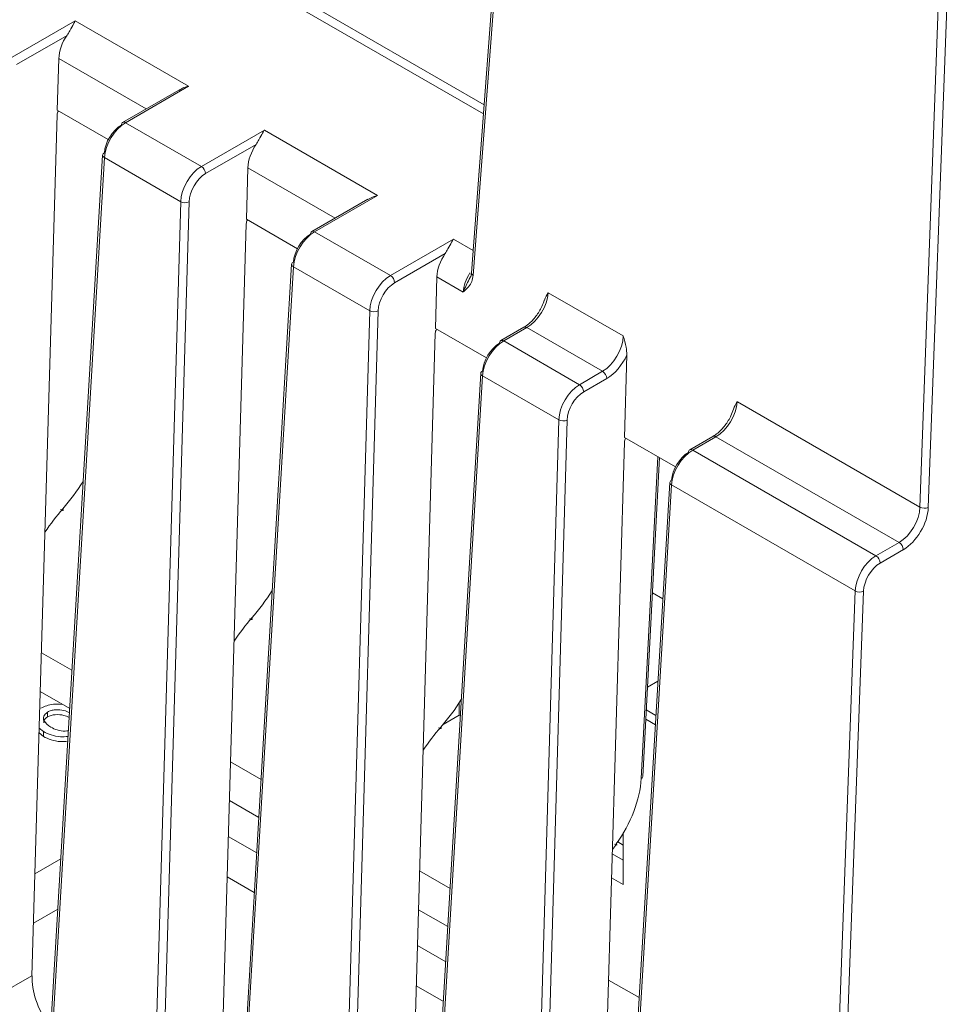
# Model space of a CAD drawing. Header units: millimetres. Extents: x 0 to 1260, y 0 to 891.
# Tile 66 of 93: x 979 to 1010, y 634 to 667. Entities that reach past the tile are written whole.
import ezdxf

# ---------------------------------------------------------------- set-up
doc = ezdxf.new("R2010")
doc.units = ezdxf.units.MM
doc.header["$LTSCALE"] = 3

msp = doc.modelspace()

# ---------------------------------------------------------------- linework, layer by layer
at = {"color": 7, "linetype": 'Continuous', "lineweight": 15}
for p, q in [((996.193, 689.962), (993.868, 658.953)), ((996.251, 689.874), (993.927, 658.866)), ((1008.962, 651.059), (1009.737, 672.162)), ((1010.02, 672.155), (1009.245, 651.052)), ((978.412, 666.207), (980.533, 667.432)), ((980.533, 667.432), (984.347, 665.23)), ((980.253, 666.946), (978.553, 665.965)), ((979.927, 664.429), (979.978, 666.163)), ((984.012, 665.105), (982.125, 664.015)), ((984.347, 665.23), (982.225, 664.005)), ((981.643, 663.438), (979.927, 664.429)), ((979.074, 635.286), (979.922, 664.269)), ((982.225, 664.005), (984.776, 662.533)), ((984.776, 662.533), (986.897, 663.758)), ((986.897, 663.758), (990.71, 661.556)), ((986.617, 663.273), (984.917, 662.291)), ((981.451, 662.914), (979.647, 632.563)), ((981.51, 662.829), (979.705, 632.479)), ((984.079, 661.346), (981.51, 662.829)), ((986.291, 660.755), (986.342, 662.489)), ((990.376, 661.431), (988.489, 660.341)), ((990.71, 661.556), (988.589, 660.332)), ((983.176, 630.475), (984.079, 661.346)), ((984.362, 661.34), (983.459, 630.469)), ((988.007, 659.764), (986.291, 660.755)), ((985.438, 631.612), (986.286, 660.595)), ((988.589, 660.332), (991.14, 658.859)), ((991.14, 658.859), (993.261, 660.084)), ((992.981, 659.599), (991.281, 658.617)), ((987.815, 659.24), (986.011, 628.89)), ((987.874, 659.156), (986.069, 628.805)), ((990.443, 657.672), (987.874, 659.156)), ((992.655, 657.081), (992.705, 658.815)), ((993.59, 658.305), (992.705, 658.815)), ((993.869, 658.956), (993.868, 658.953)), ((996.453, 658.281), (998.975, 656.825)), ((989.54, 626.801), (990.443, 657.672)), ((990.725, 657.667), (989.823, 626.795)), ((994.371, 656.09), (992.655, 657.081)), ((995.632, 657.118), (994.853, 656.668)), ((995.732, 657.108), (994.953, 656.658)), ((998.283, 655.635), (995.732, 657.108)), ((991.802, 627.938), (992.65, 656.921)), ((994.953, 656.658), (997.504, 655.185)), ((999.019, 653.407), (999.1, 656.187)), ((994.179, 655.567), (992.375, 625.216)), ((994.238, 655.482), (992.433, 625.131)), ((996.807, 653.999), (994.238, 655.482)), ((997.504, 655.185), (998.283, 655.635)), ((998.424, 655.393), (997.645, 654.943)), ((1002.817, 654.607), (1008.962, 651.059)), ((995.904, 623.127), (996.807, 653.999)), ((997.089, 653.993), (996.187, 623.121)), ((1000.735, 652.416), (999.019, 653.407)), ((1001.996, 653.444), (1001.217, 652.994)), ((1002.096, 653.434), (1001.317, 652.984)), ((1008.263, 649.874), (1002.096, 653.434)), ((998.166, 624.264), (999.014, 653.247)), ((1001.317, 652.984), (1007.484, 649.424)), ((999.636, 641.996), (1000.192, 652.73)), ((1000.543, 651.893), (998.738, 621.542)), ((1000.602, 651.808), (998.797, 621.457)), ((1006.782, 648.24), (1000.602, 651.808)), ((1007.484, 649.424), (1008.263, 649.874)), ((1008.405, 649.63), (1007.625, 649.18)), ((999.957, 648.18), (1000.31, 647.975)), ((1005.473, 612.556), (1006.782, 648.24)), ((1007.065, 648.232), (1005.755, 612.549)), ((979.393, 646.162), (980.42, 645.569)), ((1000.145, 645.201), (999.792, 644.997)), ((980.344, 644.286), (979.354, 644.857)), ((993.452, 644.469), (993.452, 644.054)), ((979.597, 644.163), (979.597, 644)), ((993.452, 644.054), (992.91, 643.741)), ((993.452, 644.054), (993.493, 644.031)), ((979.456, 643.34), (979.314, 643.461)), ((979.456, 643.503), (979.318, 643.62)), ((979.456, 643.503), (979.456, 643.34)), ((985.757, 642.488), (986.784, 641.895)), ((986.708, 640.612), (985.718, 641.183)), ((985.683, 639.978), (986.637, 639.427)), ((998.975, 638.36), (998.975, 640.075)), ((998.792, 639.788), (998.975, 639.683)), ((998.609, 639.388), (998.975, 639.176)), ((992.121, 638.814), (993.148, 638.221)), ((986.558, 638.092), (985.643, 638.62)), ((998.585, 638.585), (998.975, 638.36)), ((979.126, 637.058), (979.942, 637.529)), ((993.072, 636.938), (992.082, 637.509)), ((992.047, 636.304), (993.001, 635.753)), ((977.095, 634.143), (979.074, 635.286)), ((992.922, 634.418), (992.007, 634.946)), ((998.484, 635.141), (999.512, 634.547))]:
    msp.add_line(p, q, dxfattribs=at)
at = {"color": 8, "linetype": 'Continuous', "lineweight": 15}
for p, q in [((984.044, 670.525), (994.292, 664.609)), ((994.269, 664.299), (983.903, 670.283)), ((982.912, 664.469), (979.978, 666.163)), ((989.276, 660.795), (986.342, 662.489)), ((993.261, 660.084), (993.924, 659.701)), ((999.578, 641.923), (1000.139, 652.76)), ((1000.077, 644.052), (999.752, 644.239)), ((999.736, 643.922), (1000.058, 643.736)), ((979.175, 638.716), (980.042, 639.217))]:
    msp.add_line(p, q, dxfattribs=at)
at = {"color": 7, "linetype": 'Continuous', "lineweight": 15, "flags": 128}
for points in [[(980.111, 651.005), (980.121, 650.986), (980.125, 650.971), (980.123, 650.96), (980.115, 650.954), (980.101, 650.953), (980.083, 650.957), (980.06, 650.966), (980.034, 650.98)], [(986.475, 647.332), (986.485, 647.312), (986.489, 647.297), (986.486, 647.286), (986.479, 647.28), (986.465, 647.279), (986.447, 647.283), (986.424, 647.292), (986.398, 647.306)], [(992.762, 643.632), (992.788, 643.619), (992.811, 643.609), (992.829, 643.605), (992.843, 643.606), (992.85, 643.612), (992.852, 643.623), (992.849, 643.638), (992.839, 643.658)], [(998.685, 639.718), (998.71, 639.704), (998.732, 639.693), (998.749, 639.687), (998.76, 639.685), (998.765, 639.687), (998.764, 639.694), (998.757, 639.705), (998.743, 639.72)]]:
    msp.add_lwpolyline(points, dxfattribs=at)
at = {"color": 7, "linetype": 'Continuous', "lineweight": 15}
for centre, radius, start, end in [((982.183, 663.935), 0.099, 125.3585, 184.6077), ((981.544, 662.9), 0.0936, 111.4442, 171.0807), ((984.609, 662.274), 0.308, 3.2297, 57.3477), ((984.226, 661.639), 0.328, 243.2966, 294.3536), ((988.546, 660.261), 0.099, 125.3585, 184.6077), ((987.908, 659.226), 0.0936, 111.4442, 171.0807), ((990.973, 658.6), 0.308, 3.2297, 57.3477), ((990.59, 657.965), 0.328, 243.2966, 294.3536), ((994.91, 656.587), 0.099, 125.3585, 184.6077), ((994.272, 655.552), 0.0936, 111.4442, 171.0807), ((998.117, 655.376), 0.308, 3.2297, 57.3477), ((997.337, 654.926), 0.308, 3.2297, 57.3477), ((996.954, 654.292), 0.328, 243.2966, 294.3536), ((1001.274, 652.913), 0.099, 125.3585, 184.6077), ((1000.636, 651.878), 0.0936, 111.4442, 171.0807), ((1009.111, 651.348), 0.325, 242.7647, 294.3044), ((1008.097, 649.615), 0.308, 2.9181, 57.3706), ((1007.318, 649.165), 0.308, 2.9181, 57.3706), ((1006.931, 648.529), 0.325, 242.7647, 294.3044), ((999.544, 642.01), 0.0932, 291.2811, 351.2607)]:
    msp.add_arc(centre, radius, start, end, dxfattribs=at)
at = {"color": 8, "linetype": 'Continuous', "lineweight": 15}
for centre, radius, start, end in [((982.167, 663.926), 0.0988, 53.7667, 114.9229), ((981.55, 662.919), 0.0984, 182.9824, 246.111), ((988.531, 660.252), 0.0988, 53.7667, 114.9229), ((987.913, 659.246), 0.0984, 182.9824, 246.111), ((993.969, 658.957), 0.101, 181.9944, 245.0151), ((995.674, 657.028), 0.0988, 53.7667, 114.9229), ((994.895, 656.578), 0.0988, 53.7667, 114.9229), ((994.277, 655.572), 0.0984, 182.9824, 246.111), ((1002.038, 653.354), 0.0988, 53.7667, 114.9229), ((1001.259, 652.904), 0.0988, 53.7667, 114.9229), ((1000.641, 651.898), 0.0984, 182.9824, 246.111)]:
    msp.add_arc(centre, radius, start, end, dxfattribs=at)
at = {"color": 7, "linetype": 'Continuous', "lineweight": 15}
for centre, major_axis, ratio, start_param, end_param in [((980.684, 666.528), (0.487, 0.874), 0.587367, 1.41394, 2.294715), ((980.063, 664.341), (0.097, 0.175), 0.587367, 1.525551, 2.294715), ((982.215, 663.195), (0.51, 0.86), 0.569266, 0.792107, 2.310544), ((982.074, 663.279), (0.41, 0.687), 0.56722, 0.793746, 2.312182), ((987.048, 662.854), (0.487, 0.874), 0.587367, 1.41394, 2.294715), ((984.786, 661.711), (0.489, 0.872), 0.585385, 0.778136, 2.296573), ((984.927, 661.632), (0.389, 0.699), 0.587367, 0.776279, 2.294715), ((986.427, 660.668), (0.097, 0.175), 0.587367, 1.525551, 2.294715), ((988.438, 659.605), (0.41, 0.687), 0.56722, 0.793746, 2.312182), ((988.579, 659.521), (0.51, 0.86), 0.569266, 0.792107, 2.310544), ((993.412, 659.18), (0.487, 0.874), 0.587367, 1.41394, 2.294715), ((991.149, 658.037), (0.489, 0.872), 0.585385, 0.778136, 2.296573), ((991.291, 657.958), (0.389, 0.699), 0.587367, 0.776279, 2.294715), ((995.747, 657.916), (0.515, 0.857), 0.565168, 3.936953, 5.45539), ((992.791, 656.994), (0.097, 0.175), 0.587367, 1.525551, 2.294715), ((998.268, 656.46), (0.484, 0.875), 0.589341, 3.915988, 5.434425), ((994.802, 655.931), (0.41, 0.687), 0.56722, 0.793746, 2.312182), ((994.943, 655.847), (0.51, 0.86), 0.569266, 0.792107, 2.310544), ((998.409, 656.382), (0.584, 1.048), 0.587367, 3.917871, 4.850898), ((997.513, 654.363), (0.489, 0.872), 0.585385, 0.778136, 2.296573), ((997.655, 654.284), (0.389, 0.699), 0.587367, 0.776279, 2.294715), ((1002.111, 654.242), (0.515, 0.857), 0.565168, 3.936953, 5.45539), ((999.155, 653.32), (0.097, 0.175), 0.587367, 1.525551, 2.294715), ((1001.166, 652.258), (0.41, 0.687), 0.56722, 0.793746, 2.312182), ((1001.307, 652.173), (0.51, 0.86), 0.569266, 0.792107, 2.310544), ((978.594, 653.59), (2.431, 4.139), 0.572322, 4.403228, 4.646585), ((981.754, 648.205), (2.634, 4.484), 0.572322, 1.261636, 1.45442), ((1008.256, 650.695), (0.492, 0.871), 0.583395, 3.921562, 5.439998), ((1008.397, 650.614), (0.592, 1.044), 0.582397, 3.922469, 5.440905), ((1007.489, 648.604), (0.495, 0.869), 0.581398, 0.781777, 2.300213), ((1007.63, 648.524), (0.395, 0.696), 0.582397, 0.780876, 2.299312), ((984.958, 649.916), (2.431, 4.139), 0.572322, 4.403228, 4.646585), ((988.118, 644.532), (2.634, 4.484), 0.572322, 1.261636, 1.45442), ((991.322, 646.242), (2.431, 4.139), 0.572322, 4.403228, 4.646585), ((994.482, 640.858), (2.634, 4.484), 0.572322, 1.261636, 1.45442), ((997.602, 640.901), (1.418, 2.414), 0.572322, 4.554628, 5.449635), ((1000.864, 637.527), (2.634, 4.484), 0.572322, 1.413036, 1.457201), ((980.381, 634.559), (-0.846, 1.642), 0.606756, 0.832007, 1.808858)]:
    msp.add_ellipse(centre, major_axis=major_axis, ratio=ratio, start_param=start_param, end_param=end_param, dxfattribs=at)
at = {"color": 8, "linetype": 'Continuous', "lineweight": 15}
msp.add_ellipse((994.294, 658.671), major_axis=(0.53, 0.848), ratio=0.552724, start_param=1.593118, end_param=2.323014, dxfattribs=at)
at = {"color": 7, "linetype": 'Continuous', "lineweight": 15}
for points, knots in [([(980.533, 667.432), (980.532, 667.43), (980.512, 667.4), (980.455, 667.304), (980.373, 667.139), (980.286, 666.999), (980.253, 666.946)], [0, 0, 0, 0, 0.009432, 0.252131, 0.715946, 1, 1, 1, 1]), ([(984.017, 665.095), (984.073, 665.128), (984.176, 665.189), (984.292, 665.218), (984.345, 665.23), (984.347, 665.23)], [0, 0, 0, 0, 0.537984, 0.982717, 1, 1, 1, 1]), ([(986.897, 663.758), (986.896, 663.757), (986.876, 663.726), (986.818, 663.63), (986.736, 663.465), (986.65, 663.325), (986.617, 663.273)], [0, 0, 0, 0, 0.009432, 0.252131, 0.715946, 1, 1, 1, 1]), ([(990.381, 661.421), (990.437, 661.454), (990.54, 661.515), (990.656, 661.544), (990.708, 661.556), (990.71, 661.556)], [0, 0, 0, 0, 0.5379844, 0.9827173, 1, 1, 1, 1]), ([(993.261, 660.084), (993.26, 660.083), (993.24, 660.052), (993.182, 659.957), (993.1, 659.791), (993.014, 659.652), (992.981, 659.599)], [0, 0, 0, 0, 0.009432, 0.252131, 0.715946, 1, 1, 1, 1]), ([(993.927, 658.866), (993.913, 658.793), (993.869, 658.563), (993.713, 658.419), (993.605, 658.319), (993.591, 658.306), (993.59, 658.305)], [0, 0, 0, 0, 0.283738, 0.903924, 0.994292, 1, 1, 1, 1]), ([(993.864, 658.957), (993.863, 658.934), (993.86, 658.859), (993.834, 658.81), (993.815, 658.777)], [0, 0, 0, 0, 0.309977, 1, 1, 1, 1]), ([(996.327, 658.03), (996.328, 658.031), (996.35, 658.131), (996.407, 658.201), (996.452, 658.28), (996.453, 658.281)], [0, 0, 0, 0, 0.01133, 0.984503, 1, 1, 1, 1]), ([(996.319, 658.034), (996.295, 657.96), (996.233, 657.772), (996.045, 657.481), (995.825, 657.243), (995.686, 657.153), (995.632, 657.118)], [0, 0, 0, 0, 0.197966, 0.501775, 0.806861, 1, 1, 1, 1]), ([(998.975, 656.825), (998.976, 656.823), (999.011, 656.698), (999.079, 656.478), (999.094, 656.274), (999.1, 656.187)], [0, 0, 0, 0, 0.0090842, 0.5795532, 1, 1, 1, 1]), ([(1002.691, 654.356), (1002.692, 654.357), (1002.714, 654.457), (1002.771, 654.527), (1002.816, 654.606), (1002.817, 654.607)], [0, 0, 0, 0, 0.01133, 0.984503, 1, 1, 1, 1]), ([(1002.683, 654.36), (1002.659, 654.286), (1002.597, 654.098), (1002.409, 653.807), (1002.189, 653.569), (1002.05, 653.479), (1001.996, 653.444)], [0, 0, 0, 0, 0.197966, 0.501775, 0.806861, 1, 1, 1, 1]), ([(979.376, 644.292), (979.438, 644.323), (979.56, 644.384), (979.805, 644.437), (979.978, 644.426), (980.07, 644.421)], [0, 0, 0, 0, 0.319205, 0.638155, 1, 1, 1, 1]), ([(979.597, 644.163), (979.545, 644.119), (979.44, 644.029), (979.469, 643.827), (979.617, 643.718), (979.707, 643.652)], [0, 0, 0, 0, 0.278859, 0.560074, 1, 1, 1, 1]), ([(980.335, 644.144), (980.275, 644.171), (980.137, 644.232), (979.904, 644.247), (979.712, 644.218), (979.636, 644.181), (979.597, 644.163)], [0, 0, 0, 0, 0.276811, 0.637404, 0.818753, 1, 1, 1, 1]), ([(979.597, 644), (979.538, 643.955), (979.457, 643.895), (979.472, 643.823), (979.475, 643.804)], [0, 0, 0, 0, 0.735871, 1, 1, 1, 1]), ([(980.326, 643.984), (980.269, 644.01), (980.134, 644.069), (979.904, 644.084), (979.712, 644.055), (979.636, 644.018), (979.597, 644)], [0, 0, 0, 0, 0.266547, 0.632258, 0.816181, 1, 1, 1, 1]), ([(980.287, 643.341), (980.202, 643.334), (980.007, 643.32), (979.707, 643.381), (979.54, 643.463), (979.456, 643.503)], [0, 0, 0, 0, 0.281482, 0.640589, 1, 1, 1, 1]), ([(979.707, 643.652), (979.776, 643.618), (979.915, 643.552), (980.138, 643.51), (980.263, 643.529), (980.299, 643.535)], [0, 0, 0, 0, 0.4149443, 0.8285467, 1, 1, 1, 1]), ([(980.278, 643.177), (980.195, 643.171), (980.004, 643.157), (979.707, 643.218), (979.54, 643.299), (979.456, 643.34)], [0, 0, 0, 0, 0.273726, 0.636709, 1, 1, 1, 1])]:
    msp.add_open_spline(points, degree=3, knots=knots, dxfattribs=at)
at = {"color": 8, "linetype": 'Continuous', "lineweight": 15}
msp.add_open_spline([(993.59, 658.305), (993.59, 658.306), (993.592, 658.311), (993.601, 658.334), (993.66, 658.482), (993.747, 658.646), (993.824, 658.789)], degree=3, knots=[0, 0, 0, 0, 0.009729, 0.034091, 0.153558, 1, 1, 1, 1], dxfattribs=at)

doc.saveas('drawing.dxf')
